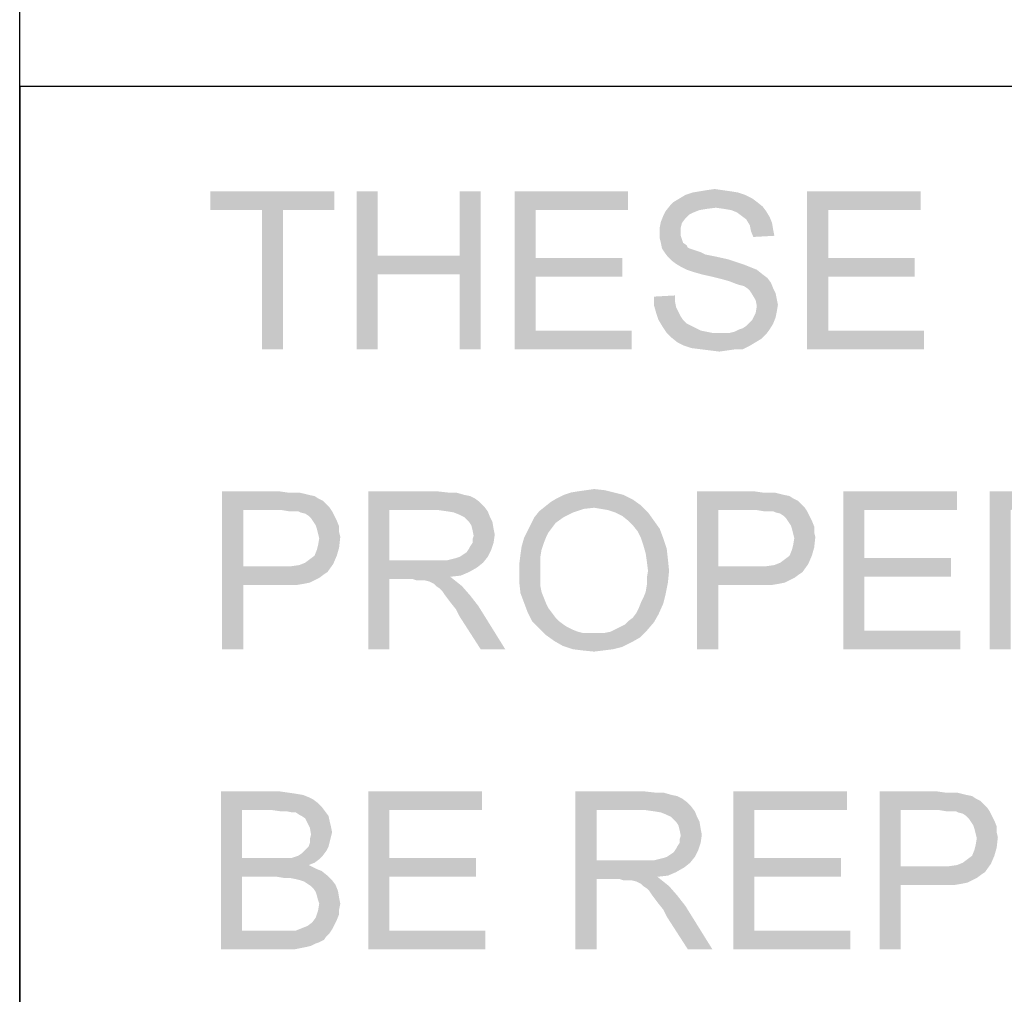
# Model space of a CAD drawing. Extents: x 0 to 1189, y 0 to 841.
# Tile 39 of 125: x 909 to 928, y 53 to 71. Entities that reach past the tile are written whole.
import ezdxf

# ---------------------------------------------------------------- set-up
doc = ezdxf.new("R2010")
doc.units = 0
doc.header["$LTSCALE"] = 65.395
doc.header["$MEASUREMENT"] = 0
doc.layers.get('0').update_dxf_attribs({"linetype": 'CONTINUOUS'})

msp = doc.modelspace()

# ---------------------------------------------------------------- linework, layer by layer
at = {"linetype": 'Continuous'}
for p, q in [((909, 15), (909, 90)), ((909, 70), (1037, 70)), ((909, 70), (909, 40)), ((909, 70), (1174, 70))]:
    msp.add_line(p, q, dxfattribs=at)
for points in [[(914.97778, 68), (912.62222, 67.64444), (912.62222, 68)], [(913.6, 67.64444), (912.62222, 67.64444), (914.97778, 68)], [(914, 67.64444), (913.6, 67.64444), (914.97778, 68)], [(914, 67.64444), (914.97778, 68), (914.97778, 67.64444)], [(915.8, 68), (915.8, 66.77778), (915.4, 65)], [(915.8, 68), (915.4, 65), (915.4, 68)], [(917.75556, 68), (917.35556, 66.77778), (917.35556, 68)], [(917.35556, 66.42222), (917.35556, 66.77778), (917.75556, 68)], [(917.35556, 65), (917.35556, 66.42222), (917.75556, 68)], [(917.35556, 65), (917.75556, 68), (917.75556, 65)], [(918.4, 68), (920.55556, 68), (918.8, 67.64444)], [(918.8, 67.64444), (918.4, 65), (918.4, 68)], [(918.8, 67.64444), (920.55556, 68), (920.55556, 67.64444)], [(922.77778, 67.93333), (921.53333, 67.86667), (921.64444, 67.93333)], [(921.53333, 67.86667), (922.77778, 67.93333), (922.91111, 67.86667)], [(922.64444, 67.97778), (921.64444, 67.93333), (921.77778, 67.97778)], [(921.64444, 67.93333), (922.64444, 67.97778), (922.77778, 67.93333)], [(922.51111, 68), (921.77778, 67.97778), (921.91111, 68)], [(921.77778, 67.97778), (922.51111, 68), (922.64444, 67.97778)], [(922.35556, 68.02222), (921.91111, 68), (922.04444, 68.02222)], [(921.91111, 68), (922.35556, 68.02222), (922.51111, 68)], [(922.04444, 68.02222), (922.2, 68.04444), (922.35556, 68.02222)], [(923.95556, 68), (926.11111, 68), (924.35556, 67.64444)], [(924.35556, 67.64444), (923.95556, 65), (923.95556, 68)], [(924.35556, 67.64444), (926.11111, 68), (926.11111, 67.64444)], [(922.22222, 67.68889), (921.26667, 67.62222), (921.35556, 67.73333)], [(923, 67.8), (921.35556, 67.73333), (921.42222, 67.8)], [(921.35556, 67.73333), (923, 67.8), (923.11111, 67.71111)], [(921.35556, 67.73333), (923.11111, 67.71111), (922.22222, 67.68889)], [(922.91111, 67.86667), (921.42222, 67.8), (921.53333, 67.86667)], [(921.42222, 67.8), (922.91111, 67.86667), (923, 67.8)], [(922.37778, 67.66667), (922.22222, 67.68889), (923.11111, 67.71111)], [(922.51111, 67.64444), (922.37778, 67.66667), (923.11111, 67.71111)], [(922.51111, 67.64444), (923.11111, 67.71111), (923.17778, 67.62222)], [(914, 67.64444), (913.6, 65), (913.6, 67.64444)], [(913.6, 65), (914, 67.64444), (914, 65)], [(918.8, 67.64444), (918.8, 66.73333), (918.4, 65)], [(921.64444, 67.48889), (921.17778, 67.42222), (921.22222, 67.53333)], [(921.8, 67.6), (921.22222, 67.53333), (921.26667, 67.62222)], [(921.8, 67.6), (921.71111, 67.55556), (921.22222, 67.53333)], [(921.22222, 67.53333), (921.71111, 67.55556), (921.64444, 67.48889)], [(922.22222, 67.68889), (922.04444, 67.66667), (921.26667, 67.62222)], [(922.04444, 67.66667), (921.91111, 67.64444), (921.26667, 67.62222)], [(921.26667, 67.62222), (921.91111, 67.64444), (921.8, 67.6)], [(923.17778, 67.62222), (922.62222, 67.6), (922.51111, 67.64444)], [(922.71111, 67.53333), (922.62222, 67.6), (923.17778, 67.62222)], [(922.71111, 67.53333), (923.17778, 67.62222), (923.24444, 67.51111)], [(923.24444, 67.51111), (922.8, 67.46667), (922.71111, 67.53333)], [(922.8, 67.46667), (923.24444, 67.51111), (923.28889, 67.4)], [(924.35556, 67.64444), (924.35556, 66.73333), (923.95556, 65)], [(921.57778, 67.4), (921.15556, 67.31111), (921.17778, 67.42222)], [(921.15556, 67.31111), (921.57778, 67.4), (921.55556, 67.31111)], [(921.17778, 67.42222), (921.64444, 67.48889), (921.57778, 67.4)], [(923.28889, 67.4), (922.86667, 67.35556), (922.8, 67.46667)], [(922.86667, 67.35556), (923.28889, 67.4), (923.31111, 67.26667)], [(923.31111, 67.26667), (922.88889, 67.24444), (922.86667, 67.35556)], [(921.55556, 67.31111), (921.55556, 67.22222), (921.15556, 67.2)], [(921.55556, 67.31111), (921.15556, 67.2), (921.15556, 67.31111)], [(921.15556, 67.2), (921.55556, 67.22222), (921.55556, 67.15556)], [(921.55556, 67.15556), (921.15556, 67.11111), (921.15556, 67.2)], [(921.15556, 67.11111), (921.55556, 67.15556), (921.57778, 67.08889)], [(922.88889, 67.24444), (923.31111, 67.26667), (923.33333, 67.15556)], [(923.33333, 67.15556), (922.93333, 67.13333), (922.88889, 67.24444)], [(921.57778, 67.08889), (921.17778, 67.02222), (921.15556, 67.11111)], [(921.17778, 67.02222), (921.57778, 67.08889), (921.6, 67.02222)], [(921.6, 67.02222), (921.2, 66.91111), (921.17778, 67.02222)], [(921.6, 67.02222), (921.66667, 66.97778), (921.2, 66.91111)], [(921.66667, 66.97778), (921.68889, 66.93333), (921.2, 66.91111)], [(915.8, 66.77778), (915.8, 66.42222), (915.4, 65)], [(915.8, 66.77778), (917.35556, 66.77778), (915.8, 66.42222)], [(917.35556, 66.42222), (915.8, 66.42222), (917.35556, 66.77778)], [(921.2, 66.91111), (921.68889, 66.93333), (921.73333, 66.91111)], [(921.73333, 66.91111), (921.24444, 66.84444), (921.2, 66.91111)], [(921.73333, 66.91111), (921.8, 66.88889), (921.24444, 66.84444)], [(921.8, 66.88889), (921.86667, 66.86667), (921.24444, 66.84444)], [(921.24444, 66.84444), (921.86667, 66.86667), (921.93333, 66.84444)], [(921.93333, 66.84444), (921.31111, 66.75555), (921.24444, 66.84444)], [(921.93333, 66.84444), (922.02222, 66.8), (921.31111, 66.75555)], [(922.02222, 66.8), (922.13333, 66.77778), (921.31111, 66.75555)], [(921.31111, 66.75555), (922.13333, 66.77778), (922.24444, 66.75555)], [(918.8, 66.73333), (918.8, 66.37778), (918.4, 65)], [(918.8, 66.37778), (920.44444, 66.73333), (920.44444, 66.37778)], [(918.8, 66.73333), (920.44444, 66.73333), (918.8, 66.37778)], [(922.24444, 66.75555), (921.37778, 66.68889), (921.31111, 66.75555)], [(922.24444, 66.75555), (922.44444, 66.71111), (921.37778, 66.68889)], [(921.37778, 66.68889), (922.44444, 66.71111), (922.64444, 66.64444)], [(922.64444, 66.64444), (921.46667, 66.62222), (921.37778, 66.68889)], [(921.46667, 66.62222), (922.64444, 66.64444), (922.77778, 66.6)], [(922.77778, 66.6), (921.57778, 66.55556), (921.46667, 66.62222)], [(921.57778, 66.55556), (922.77778, 66.6), (922.88889, 66.55556)], [(924.35556, 66.73333), (924.35556, 66.37778), (923.95556, 65)], [(924.35556, 66.37778), (926, 66.73333), (926, 66.37778)], [(924.35556, 66.73333), (926, 66.73333), (924.35556, 66.37778)], [(915.4, 65), (915.8, 66.42222), (915.8, 65)], [(922.88889, 66.55556), (921.66667, 66.51111), (921.57778, 66.55556)], [(921.66667, 66.51111), (922.88889, 66.55556), (923, 66.51111)], [(923, 66.51111), (921.8, 66.46667), (921.66667, 66.51111)], [(921.95556, 66.42222), (921.8, 66.46667), (923, 66.51111)], [(921.95556, 66.42222), (923, 66.51111), (923.11111, 66.42222)], [(923.11111, 66.42222), (922.15556, 66.37778), (921.95556, 66.42222)], [(922.15556, 66.37778), (923.11111, 66.42222), (923.2, 66.35556)], [(918.8, 66.37778), (918.8, 65.35556), (918.4, 65)], [(923.2, 66.35556), (922.33333, 66.33333), (922.15556, 66.37778)], [(922.48889, 66.28889), (922.33333, 66.33333), (923.2, 66.35556)], [(922.48889, 66.28889), (923.2, 66.35556), (923.26667, 66.26667)], [(923.26667, 66.26667), (922.6, 66.24444), (922.48889, 66.28889)], [(922.66667, 66.22222), (922.6, 66.24444), (923.26667, 66.26667)], [(922.75556, 66.2), (922.66667, 66.22222), (923.26667, 66.26667)], [(922.82222, 66.15556), (922.75556, 66.2), (923.26667, 66.26667)], [(922.82222, 66.15556), (923.26667, 66.26667), (923.31111, 66.15556)], [(924.35556, 66.37778), (924.35556, 65.35556), (923.95556, 65)], [(921.04444, 66), (921.44444, 66.02222), (921.44444, 65.91111)], [(923.31111, 66.15556), (922.86667, 66.11111), (922.82222, 66.15556)], [(922.86667, 66.11111), (923.31111, 66.15556), (923.35556, 66.06667)], [(923.35556, 66.06667), (922.91111, 66.04444), (922.86667, 66.11111)], [(922.91111, 66.04444), (923.35556, 66.06667), (923.37778, 65.95556)], [(923.37778, 65.95556), (922.97778, 65.93333), (922.91111, 66.04444)], [(921.44444, 65.91111), (921.04444, 65.84444), (921.04444, 66)], [(921.04444, 65.84444), (921.44444, 65.91111), (921.46667, 65.8)], [(921.46667, 65.8), (921.08889, 65.68889), (921.04444, 65.84444)], [(922.97778, 65.93333), (923.37778, 65.95556), (923.4, 65.84444)], [(923.4, 65.84444), (923, 65.82222), (922.97778, 65.93333)], [(923, 65.82222), (923.4, 65.84444), (923.37778, 65.71111)], [(921.46667, 65.8), (921.51111, 65.71111), (921.08889, 65.68889)], [(921.08889, 65.68889), (921.51111, 65.71111), (921.55556, 65.62222)], [(921.55556, 65.62222), (921.13333, 65.55556), (921.08889, 65.68889)], [(923.35556, 65.6), (922.91111, 65.55556), (922.97778, 65.68889)], [(923.37778, 65.71111), (922.97778, 65.68889), (923, 65.82222)], [(922.97778, 65.68889), (923.37778, 65.71111), (923.35556, 65.6)], [(921.13333, 65.55556), (921.55556, 65.62222), (921.6, 65.55556)], [(921.6, 65.55556), (921.2, 65.44444), (921.13333, 65.55556)], [(921.6, 65.55556), (921.66667, 65.48889), (921.2, 65.44444)], [(921.2, 65.44444), (921.66667, 65.48889), (921.75556, 65.44444)], [(922.66667, 65.37778), (922.73333, 65.4), (923.31111, 65.48889)], [(922.66667, 65.37778), (923.31111, 65.48889), (923.24444, 65.37778)], [(922.73333, 65.4), (922.8, 65.44444), (923.31111, 65.48889)], [(923.31111, 65.48889), (922.8, 65.44444), (922.86667, 65.51111)], [(922.86667, 65.51111), (922.91111, 65.55556), (923.35556, 65.6)], [(922.86667, 65.51111), (923.35556, 65.6), (923.31111, 65.48889)], [(918.8, 65.35556), (920.62222, 65.35556), (918.4, 65)], [(918.4, 65), (920.62222, 65.35556), (920.62222, 65)], [(921.75556, 65.44444), (921.28889, 65.31111), (921.2, 65.44444)], [(921.75556, 65.44444), (921.84444, 65.4), (921.28889, 65.31111)], [(921.84444, 65.4), (921.93333, 65.35556), (921.28889, 65.31111)], [(921.93333, 65.35556), (922.04444, 65.33333), (921.28889, 65.31111)], [(921.28889, 65.31111), (922.04444, 65.33333), (922.15556, 65.31111)], [(922.15556, 65.31111), (921.37778, 65.22222), (921.28889, 65.31111)], [(922.48889, 65.31111), (923.17778, 65.28889), (921.37778, 65.22222)], [(922.37778, 65.31111), (922.48889, 65.31111), (921.37778, 65.22222)], [(922.28889, 65.31111), (922.37778, 65.31111), (921.37778, 65.22222)], [(922.15556, 65.31111), (922.28889, 65.31111), (921.37778, 65.22222)], [(921.37778, 65.22222), (923.17778, 65.28889), (923.08889, 65.2)], [(922.48889, 65.31111), (922.57778, 65.33333), (923.24444, 65.37778)], [(922.48889, 65.31111), (923.24444, 65.37778), (923.17778, 65.28889)], [(923.24444, 65.37778), (922.57778, 65.33333), (922.66667, 65.37778)], [(924.35556, 65.35556), (926.17778, 65.35556), (923.95556, 65)], [(923.95556, 65), (926.17778, 65.35556), (926.17778, 65)], [(923.08889, 65.2), (921.48889, 65.13333), (921.37778, 65.22222)], [(921.48889, 65.13333), (923.08889, 65.2), (922.97778, 65.13333)], [(922.97778, 65.13333), (921.62222, 65.06667), (921.48889, 65.13333)], [(921.62222, 65.06667), (922.97778, 65.13333), (922.86667, 65.06667)], [(922.86667, 65.06667), (921.75556, 65.02222), (921.62222, 65.06667)], [(921.93333, 65), (921.75556, 65.02222), (922.86667, 65.06667)], [(922.6, 65), (921.93333, 65), (922.86667, 65.06667)], [(922.6, 65), (922.11111, 64.97778), (921.93333, 65)], [(922.11111, 64.97778), (922.6, 65), (922.44444, 64.97778)], [(922.44444, 64.97778), (922.28889, 64.95556), (922.11111, 64.97778)], [(922.6, 65), (922.86667, 65.06667), (922.73333, 65)], [(912.84444, 62.3), (913.93333, 62.3), (913.24444, 61.94444)], [(913.24444, 61.94444), (912.84444, 59.3), (912.84444, 62.3)], [(913.93333, 62.3), (914.08889, 62.27778), (913.24444, 61.94444)], [(914.31111, 62.27778), (914.4, 62.25556), (913.24444, 61.94444)], [(914.2, 62.27778), (914.31111, 62.27778), (913.24444, 61.94444)], [(914.08889, 62.27778), (914.2, 62.27778), (913.24444, 61.94444)], [(915.62222, 62.3), (916.93333, 62.3), (916.02222, 61.94444)], [(916.02222, 61.94444), (915.62222, 59.3), (915.62222, 62.3)], [(916.93333, 62.3), (917.13333, 62.27778), (916.02222, 61.94444)], [(917.28889, 62.27778), (917.44444, 62.23333), (916.02222, 61.94444)], [(917.13333, 62.27778), (917.28889, 62.27778), (916.02222, 61.94444)], [(920.28889, 62.27778), (919.33333, 62.23333), (919.46667, 62.27778)], [(919.33333, 62.23333), (920.28889, 62.27778), (920.46667, 62.23333)], [(919.46667, 62.27778), (919.6, 62.3), (920.11111, 62.32222)], [(919.46667, 62.27778), (920.11111, 62.32222), (920.28889, 62.27778)], [(920.11111, 62.32222), (919.6, 62.3), (919.75556, 62.32222)], [(919.75556, 62.32222), (919.91111, 62.34444), (920.11111, 62.32222)], [(921.86667, 62.3), (922.95556, 62.3), (922.26667, 61.94444)], [(922.26667, 61.94444), (921.86667, 59.3), (921.86667, 62.3)], [(922.95556, 62.3), (923.11111, 62.27778), (922.26667, 61.94444)], [(923.33333, 62.27778), (923.42222, 62.25556), (922.26667, 61.94444)], [(923.22222, 62.27778), (923.33333, 62.27778), (922.26667, 61.94444)], [(923.11111, 62.27778), (923.22222, 62.27778), (922.26667, 61.94444)], [(924.64444, 62.3), (926.8, 62.3), (925.04444, 61.94444)], [(925.04444, 61.94444), (924.64444, 59.3), (924.64444, 62.3)], [(925.04444, 61.94444), (926.8, 62.3), (926.8, 61.94444)], [(927.42222, 62.3), (928.73333, 62.3), (927.82222, 61.94444)], [(927.82222, 61.94444), (927.42222, 59.3), (927.42222, 62.3)], [(914.4, 62.25556), (914.48889, 62.23333), (913.24444, 61.94444)], [(914.48889, 62.23333), (914.6, 62.21111), (913.24444, 61.94444)], [(914.6, 62.21111), (914.66667, 62.16667), (913.24444, 61.94444)], [(914.66667, 62.16667), (914.75556, 62.12222), (913.24444, 61.94444)], [(914.75556, 62.12222), (914.82222, 62.05556), (913.24444, 61.94444)], [(917.44444, 62.23333), (917.55556, 62.21111), (916.02222, 61.94444)], [(917.55556, 62.21111), (917.64444, 62.16667), (916.02222, 61.94444)], [(917.64444, 62.16667), (917.73333, 62.1), (916.02222, 61.94444)], [(917.73333, 62.1), (917.82222, 62.01111), (916.02222, 61.94444)], [(920.8, 62.03333), (918.97778, 62.01111), (919.08889, 62.1)], [(920.64444, 62.14444), (919.08889, 62.1), (919.2, 62.16667)], [(919.08889, 62.1), (920.64444, 62.14444), (920.8, 62.03333)], [(920.46667, 62.23333), (919.2, 62.16667), (919.33333, 62.23333)], [(919.2, 62.16667), (920.46667, 62.23333), (920.64444, 62.14444)], [(923.42222, 62.25556), (923.51111, 62.23333), (922.26667, 61.94444)], [(923.51111, 62.23333), (923.62222, 62.21111), (922.26667, 61.94444)], [(923.62222, 62.21111), (923.68889, 62.16667), (922.26667, 61.94444)], [(923.68889, 62.16667), (923.77778, 62.12222), (922.26667, 61.94444)], [(923.77778, 62.12222), (923.84444, 62.05556), (922.26667, 61.94444)], [(913.24444, 61.94444), (913.24444, 60.87778), (912.84444, 59.3)], [(914.82222, 62.05556), (914.88889, 61.98889), (913.24444, 61.94444)], [(913.97778, 61.94444), (913.24444, 61.94444), (914.88889, 61.98889)], [(914.11111, 61.92222), (913.97778, 61.94444), (914.88889, 61.98889)], [(914.2, 61.92222), (914.11111, 61.92222), (914.88889, 61.98889)], [(914.28889, 61.92222), (914.2, 61.92222), (914.88889, 61.98889)], [(914.28889, 61.92222), (914.88889, 61.98889), (914.93333, 61.92222)], [(914.93333, 61.92222), (914.33333, 61.9), (914.28889, 61.92222)], [(914.42222, 61.87778), (914.33333, 61.9), (914.93333, 61.92222)], [(914.48889, 61.83333), (914.42222, 61.87778), (914.93333, 61.92222)], [(914.48889, 61.83333), (914.93333, 61.92222), (914.97778, 61.83333)], [(916.02222, 61.94444), (916.02222, 60.98889), (915.62222, 59.3)], [(916.95556, 61.94444), (916.02222, 61.94444), (917.82222, 62.01111)], [(917.11111, 61.92222), (916.95556, 61.94444), (917.82222, 62.01111)], [(917.11111, 61.92222), (917.82222, 62.01111), (917.88889, 61.92222)], [(917.88889, 61.92222), (917.24444, 61.9), (917.11111, 61.92222)], [(917.35556, 61.85556), (917.24444, 61.9), (917.88889, 61.92222)], [(917.44444, 61.81111), (917.35556, 61.85556), (917.88889, 61.92222)], [(917.44444, 61.81111), (917.88889, 61.92222), (917.93333, 61.81111)], [(919.51111, 61.9), (918.77778, 61.81111), (918.86667, 61.92222)], [(918.77778, 61.81111), (919.51111, 61.9), (919.33333, 61.81111)], [(919.91111, 61.98889), (918.86667, 61.92222), (918.97778, 62.01111)], [(919.91111, 61.98889), (919.71111, 61.96667), (918.86667, 61.92222)], [(918.86667, 61.92222), (919.71111, 61.96667), (919.51111, 61.9)], [(919.91111, 61.98889), (918.97778, 62.01111), (920.8, 62.03333)], [(920.04444, 61.96667), (919.91111, 61.98889), (920.8, 62.03333)], [(920.17778, 61.94444), (920.04444, 61.96667), (920.8, 62.03333)], [(920.31111, 61.9), (920.17778, 61.94444), (920.8, 62.03333)], [(920.31111, 61.9), (920.8, 62.03333), (920.93333, 61.9)], [(920.93333, 61.9), (920.44444, 61.83333), (920.31111, 61.9)], [(920.55556, 61.74444), (920.44444, 61.83333), (920.93333, 61.9)], [(920.55556, 61.74444), (920.93333, 61.9), (921.04444, 61.74444)], [(922.26667, 61.94444), (922.26667, 60.87778), (921.86667, 59.3)], [(923.84444, 62.05556), (923.91111, 61.98889), (922.26667, 61.94444)], [(923, 61.94444), (922.26667, 61.94444), (923.91111, 61.98889)], [(923.13333, 61.92222), (923, 61.94444), (923.91111, 61.98889)], [(923.22222, 61.92222), (923.13333, 61.92222), (923.91111, 61.98889)], [(923.31111, 61.92222), (923.22222, 61.92222), (923.91111, 61.98889)], [(923.31111, 61.92222), (923.91111, 61.98889), (923.95556, 61.92222)], [(923.95556, 61.92222), (923.35556, 61.9), (923.31111, 61.92222)], [(923.44444, 61.87778), (923.35556, 61.9), (923.95556, 61.92222)], [(923.51111, 61.83333), (923.44444, 61.87778), (923.95556, 61.92222)], [(923.51111, 61.83333), (923.95556, 61.92222), (924, 61.83333)], [(925.04444, 61.94444), (925.04444, 61.03333), (924.64444, 59.3)], [(927.82222, 61.94444), (927.82222, 60.98889), (927.42222, 59.3)], [(914.97778, 61.83333), (914.53333, 61.78889), (914.48889, 61.83333)], [(914.53333, 61.78889), (914.97778, 61.83333), (915.02222, 61.74444)], [(915.02222, 61.74444), (914.57778, 61.72222), (914.53333, 61.78889)], [(914.62222, 61.65556), (914.57778, 61.72222), (915.02222, 61.74444)], [(914.62222, 61.65556), (915.02222, 61.74444), (915.06667, 61.63333)], [(917.93333, 61.81111), (917.53333, 61.72222), (917.44444, 61.81111)], [(917.53333, 61.72222), (917.93333, 61.81111), (917.97778, 61.72222)], [(917.97778, 61.72222), (917.57778, 61.65556), (917.53333, 61.72222)], [(917.57778, 61.65556), (917.97778, 61.72222), (918, 61.58889)], [(919.33333, 61.81111), (919.17778, 61.7), (918.71111, 61.67778)], [(919.33333, 61.81111), (918.71111, 61.67778), (918.77778, 61.81111)], [(921.04444, 61.74444), (920.64444, 61.65556), (920.55556, 61.74444)], [(920.64444, 61.65556), (921.04444, 61.74444), (921.15556, 61.58889)], [(924, 61.83333), (923.55556, 61.78889), (923.51111, 61.83333)], [(923.55556, 61.78889), (924, 61.83333), (924.04444, 61.74444)], [(924.04444, 61.74444), (923.6, 61.72222), (923.55556, 61.78889)], [(923.64444, 61.65556), (923.6, 61.72222), (924.04444, 61.74444)], [(923.64444, 61.65556), (924.04444, 61.74444), (924.08889, 61.63333)], [(915.06667, 61.63333), (914.64444, 61.58889), (914.62222, 61.65556)], [(914.64444, 61.58889), (915.06667, 61.63333), (915.06667, 61.52222)], [(915.06667, 61.52222), (914.66667, 61.5), (914.64444, 61.58889)], [(918, 61.58889), (917.6, 61.56667), (917.57778, 61.65556)], [(917.6, 61.56667), (918, 61.58889), (918.02222, 61.47778)], [(918.02222, 61.47778), (917.62222, 61.45556), (917.6, 61.56667)], [(919.04444, 61.52222), (918.57778, 61.41111), (918.64444, 61.54445)], [(919.11111, 61.61111), (918.64444, 61.54445), (918.71111, 61.67778)], [(918.64444, 61.54445), (919.11111, 61.61111), (919.04444, 61.52222)], [(918.71111, 61.67778), (919.17778, 61.7), (919.11111, 61.61111)], [(921.15556, 61.58889), (920.73333, 61.54445), (920.64444, 61.65556)], [(920.8, 61.41111), (920.73333, 61.54445), (921.15556, 61.58889)], [(920.8, 61.41111), (921.15556, 61.58889), (921.22222, 61.41111)], [(924.08889, 61.63333), (923.66667, 61.58889), (923.64444, 61.65556)], [(923.66667, 61.58889), (924.08889, 61.63333), (924.08889, 61.52222)], [(924.08889, 61.52222), (923.68889, 61.5), (923.66667, 61.58889)], [(914.66667, 61.5), (915.06667, 61.52222), (915.08889, 61.43333)], [(915.08889, 61.43333), (914.68889, 61.41111), (914.66667, 61.5)], [(914.66667, 61.27778), (914.68889, 61.41111), (915.08889, 61.43333)], [(914.66667, 61.27778), (915.08889, 61.43333), (915.06667, 61.23333)], [(917.6, 61.38889), (917.62222, 61.45556), (918.02222, 61.47778)], [(917.6, 61.32222), (917.6, 61.38889), (918.02222, 61.47778)], [(917.6, 61.32222), (918.02222, 61.47778), (918, 61.32222)], [(918.95556, 61.32222), (918.53333, 61.25556), (918.57778, 61.41111)], [(919.04444, 61.52222), (919, 61.43333), (918.57778, 61.41111)], [(918.57778, 61.41111), (919, 61.43333), (918.95556, 61.32222)], [(921.22222, 61.41111), (920.84444, 61.27778), (920.8, 61.41111)], [(920.84444, 61.27778), (921.22222, 61.41111), (921.28889, 61.21111)], [(923.68889, 61.5), (924.08889, 61.52222), (924.11111, 61.43333)], [(924.11111, 61.43333), (923.71111, 61.41111), (923.68889, 61.5)], [(923.68889, 61.27778), (923.71111, 61.41111), (924.11111, 61.43333)], [(923.68889, 61.27778), (924.11111, 61.43333), (924.08889, 61.23333)], [(914.6, 61.07778), (914.64444, 61.18889), (915.06667, 61.23333)], [(914.6, 61.07778), (915.06667, 61.23333), (915.02222, 61.07778)], [(915.06667, 61.23333), (914.64444, 61.18889), (914.66667, 61.27778)], [(917.35556, 61.05556), (917.42222, 61.1), (917.95556, 61.18889)], [(917.35556, 61.05556), (917.95556, 61.18889), (917.88889, 61.05556)], [(917.42222, 61.1), (917.48889, 61.14444), (917.95556, 61.18889)], [(917.95556, 61.18889), (917.48889, 61.14444), (917.53333, 61.21111)], [(917.53333, 61.21111), (917.55556, 61.25556), (918, 61.32222)], [(917.53333, 61.21111), (918, 61.32222), (917.95556, 61.18889)], [(918, 61.32222), (917.55556, 61.25556), (917.6, 61.32222)], [(918.91111, 61.18889), (918.51111, 61.1), (918.53333, 61.25556)], [(918.51111, 61.1), (918.91111, 61.18889), (918.88889, 61.05556)], [(918.53333, 61.25556), (918.95556, 61.32222), (918.91111, 61.18889)], [(921.28889, 61.21111), (920.88889, 61.12222), (920.84444, 61.27778)], [(920.88889, 61.12222), (921.28889, 61.21111), (921.31111, 61.01111)], [(923.62222, 61.07778), (923.66667, 61.18889), (924.08889, 61.23333)], [(923.62222, 61.07778), (924.08889, 61.23333), (924.04444, 61.07778)], [(924.08889, 61.23333), (923.66667, 61.18889), (923.68889, 61.27778)], [(914.42222, 60.94444), (914.51111, 61.01111), (915.02222, 61.07778)], [(914.42222, 60.94444), (915.02222, 61.07778), (914.95556, 60.92222)], [(915.02222, 61.07778), (914.51111, 61.01111), (914.6, 61.07778)], [(916.02222, 60.98889), (916.02222, 60.63333), (915.62222, 59.3)], [(917.11111, 60.98889), (917.8, 60.94444), (916.02222, 60.63333)], [(917, 60.98889), (917.11111, 60.98889), (916.02222, 60.63333)], [(916.86667, 60.98889), (917, 60.98889), (916.02222, 60.63333)], [(916.02222, 60.98889), (916.86667, 60.98889), (916.02222, 60.63333)], [(917.11111, 60.98889), (917.2, 61.01111), (917.88889, 61.05556)], [(917.11111, 60.98889), (917.88889, 61.05556), (917.8, 60.94444)], [(917.2, 61.01111), (917.28889, 61.03333), (917.88889, 61.05556)], [(917.88889, 61.05556), (917.28889, 61.03333), (917.35556, 61.05556)], [(918.88889, 61.05556), (918.48889, 60.92222), (918.51111, 61.1)], [(918.48889, 60.92222), (918.88889, 61.05556), (918.88889, 60.9)], [(921.31111, 61.01111), (920.91111, 60.96667), (920.88889, 61.12222)], [(920.93333, 60.78889), (920.91111, 60.96667), (921.31111, 61.01111)], [(920.93333, 60.78889), (921.31111, 61.01111), (921.33333, 60.78889)], [(923.44444, 60.94444), (923.53333, 61.01111), (924.04444, 61.07778)], [(923.44444, 60.94444), (924.04444, 61.07778), (923.97778, 60.92222)], [(924.04444, 61.07778), (923.53333, 61.01111), (923.62222, 61.07778)], [(925.04444, 61.03333), (925.04444, 60.67778), (924.64444, 59.3)], [(925.04444, 60.67778), (926.68889, 61.03333), (926.68889, 60.67778)], [(925.04444, 61.03333), (926.68889, 61.03333), (925.04444, 60.67778)], [(927.82222, 60.98889), (927.82222, 60.63333), (927.42222, 59.3)], [(913.24444, 60.87778), (913.24444, 60.52222), (912.84444, 59.3)], [(914.15556, 60.87778), (914.84444, 60.76667), (913.24444, 60.52222)], [(913.97778, 60.87778), (914.15556, 60.87778), (913.24444, 60.52222)], [(913.24444, 60.87778), (913.97778, 60.87778), (913.24444, 60.52222)], [(914.15556, 60.87778), (914.31111, 60.9), (914.95556, 60.92222)], [(914.15556, 60.87778), (914.95556, 60.92222), (914.84444, 60.76667)], [(914.95556, 60.92222), (914.31111, 60.9), (914.42222, 60.94444)], [(917.8, 60.94444), (917.68889, 60.85556), (916.02222, 60.63333)], [(917.68889, 60.85556), (917.53333, 60.76667), (916.02222, 60.63333)], [(918.88889, 60.9), (918.48889, 60.74444), (918.48889, 60.92222)], [(918.48889, 60.74444), (918.88889, 60.9), (918.88889, 60.74444)], [(921.33333, 60.78889), (920.91111, 60.65556), (920.93333, 60.78889)], [(920.91111, 60.65556), (921.33333, 60.78889), (921.31111, 60.56667)], [(922.26667, 60.87778), (922.26667, 60.52222), (921.86667, 59.3)], [(923.17778, 60.87778), (923.86667, 60.76667), (922.26667, 60.52222)], [(923, 60.87778), (923.17778, 60.87778), (922.26667, 60.52222)], [(922.26667, 60.87778), (923, 60.87778), (922.26667, 60.52222)], [(923.17778, 60.87778), (923.33333, 60.9), (923.97778, 60.92222)], [(923.17778, 60.87778), (923.97778, 60.92222), (923.86667, 60.76667)], [(923.97778, 60.92222), (923.33333, 60.9), (923.44444, 60.94444)], [(914.84444, 60.76667), (914.77778, 60.72222), (913.24444, 60.52222)], [(914.77778, 60.72222), (914.68889, 60.65556), (913.24444, 60.52222)], [(914.68889, 60.65556), (914.6, 60.61111), (913.24444, 60.52222)], [(914.6, 60.61111), (914.51111, 60.56667), (913.24444, 60.52222)], [(915.62222, 59.3), (916.02222, 60.63333), (916.02222, 59.3)], [(917.53333, 60.76667), (917.37778, 60.7), (916.02222, 60.63333)], [(917.37778, 60.7), (917.17778, 60.67778), (916.02222, 60.63333)], [(916.46667, 60.63333), (916.02222, 60.63333), (917.17778, 60.67778)], [(916.53333, 60.61111), (916.46667, 60.63333), (917.17778, 60.67778)], [(916.6, 60.61111), (916.53333, 60.61111), (917.17778, 60.67778)], [(916.64444, 60.61111), (916.6, 60.61111), (917.17778, 60.67778)], [(916.68889, 60.61111), (916.64444, 60.61111), (917.17778, 60.67778)], [(916.77778, 60.58889), (916.68889, 60.61111), (917.17778, 60.67778)], [(916.77778, 60.58889), (917.17778, 60.67778), (917.28889, 60.58889)], [(917.28889, 60.58889), (916.86667, 60.54444), (916.77778, 60.58889)], [(916.91111, 60.5), (916.86667, 60.54444), (917.28889, 60.58889)], [(916.91111, 60.5), (917.28889, 60.58889), (917.4, 60.5)], [(918.88889, 60.74444), (918.88889, 60.61111), (918.48889, 60.56667)], [(918.88889, 60.74444), (918.48889, 60.56667), (918.48889, 60.74444)], [(918.48889, 60.56667), (918.88889, 60.61111), (918.88889, 60.5)], [(921.31111, 60.56667), (920.91111, 60.52222), (920.91111, 60.65556)], [(923.86667, 60.76667), (923.8, 60.72222), (922.26667, 60.52222)], [(923.8, 60.72222), (923.71111, 60.65556), (922.26667, 60.52222)], [(923.71111, 60.65556), (923.62222, 60.61111), (922.26667, 60.52222)], [(923.62222, 60.61111), (923.53333, 60.56667), (922.26667, 60.52222)], [(925.04444, 60.67778), (925.04444, 59.65556), (924.64444, 59.3)], [(927.42222, 59.3), (927.82222, 60.63333), (927.82222, 59.3)], [(912.84444, 59.3), (913.24444, 60.52222), (913.24444, 59.3)], [(914.51111, 60.56667), (914.4, 60.54444), (913.24444, 60.52222)], [(913.97778, 60.52222), (913.24444, 60.52222), (914.4, 60.54444)], [(914.13333, 60.52222), (913.97778, 60.52222), (914.4, 60.54444)], [(914.13333, 60.52222), (914.4, 60.54444), (914.26667, 60.52222)], [(917.4, 60.5), (916.97778, 60.45556), (916.91111, 60.5)], [(917.02222, 60.41111), (916.97778, 60.45556), (917.4, 60.5)], [(917.06667, 60.34444), (917.02222, 60.41111), (917.4, 60.5)], [(917.06667, 60.34444), (917.4, 60.5), (917.55556, 60.32222)], [(918.88889, 60.5), (918.51111, 60.36667), (918.48889, 60.56667)], [(918.88889, 60.5), (918.91111, 60.38889), (918.51111, 60.36667)], [(920.88889, 60.38889), (920.91111, 60.52222), (921.31111, 60.56667)], [(920.88889, 60.38889), (921.31111, 60.56667), (921.26667, 60.34444)], [(921.86667, 59.3), (922.26667, 60.52222), (922.26667, 59.3)], [(923.53333, 60.56667), (923.42222, 60.54444), (922.26667, 60.52222)], [(923, 60.52222), (922.26667, 60.52222), (923.42222, 60.54444)], [(923.15556, 60.52222), (923, 60.52222), (923.42222, 60.54444)], [(923.15556, 60.52222), (923.42222, 60.54444), (923.28889, 60.52222)], [(917.55556, 60.32222), (917.13333, 60.25556), (917.06667, 60.34444)], [(917.2, 60.16667), (917.13333, 60.25556), (917.55556, 60.32222)], [(917.2, 60.16667), (917.55556, 60.32222), (917.71111, 60.12222)], [(918.51111, 60.36667), (918.91111, 60.38889), (918.95556, 60.27778)], [(918.95556, 60.27778), (918.57778, 60.18889), (918.51111, 60.36667)], [(918.57778, 60.18889), (918.95556, 60.27778), (919, 60.16667)], [(920.8, 60.18889), (920.84444, 60.27778), (921.26667, 60.34444)], [(920.8, 60.18889), (921.26667, 60.34444), (921.22222, 60.16667)], [(921.26667, 60.34444), (920.84444, 60.27778), (920.88889, 60.38889)], [(917.71111, 60.12222), (917.28889, 60.05556), (917.2, 60.16667)], [(917.35556, 59.92222), (917.28889, 60.05556), (917.71111, 60.12222)], [(917.75556, 59.3), (917.35556, 59.92222), (917.71111, 60.12222)], [(917.75556, 59.3), (917.71111, 60.12222), (918.22222, 59.3)], [(919, 60.16667), (918.64444, 60.01111), (918.57778, 60.18889)], [(919, 60.16667), (919.04444, 60.07778), (918.64444, 60.01111)], [(918.64444, 60.01111), (919.04444, 60.07778), (919.11111, 59.98889)], [(920.71111, 59.98889), (920.75556, 60.07778), (921.22222, 60.16667)], [(920.71111, 59.98889), (921.22222, 60.16667), (921.13333, 59.96667)], [(921.22222, 60.16667), (920.75556, 60.07778), (920.8, 60.18889)], [(919.11111, 59.98889), (918.73333, 59.83333), (918.64444, 60.01111)], [(919.11111, 59.98889), (919.17778, 59.9), (918.73333, 59.83333)], [(918.73333, 59.83333), (919.17778, 59.9), (919.24444, 59.83333)], [(920.55556, 59.83333), (920.64444, 59.9), (921.13333, 59.96667)], [(920.55556, 59.83333), (921.13333, 59.96667), (921.04444, 59.81111)], [(921.13333, 59.96667), (920.64444, 59.9), (920.71111, 59.98889)], [(919.24444, 59.83333), (918.86667, 59.7), (918.73333, 59.83333)], [(919.24444, 59.83333), (919.33333, 59.76667), (918.86667, 59.7)], [(919.33333, 59.76667), (919.4, 59.72222), (918.86667, 59.7)], [(918.86667, 59.7), (919.4, 59.72222), (919.48889, 59.67778)], [(919.48889, 59.67778), (919, 59.56667), (918.86667, 59.7)], [(919.48889, 59.67778), (919.6, 59.63333), (919, 59.56667)], [(920.11111, 59.61111), (920.22222, 59.63333), (920.91111, 59.65556)], [(920.11111, 59.61111), (920.91111, 59.65556), (920.77778, 59.52222)], [(920.91111, 59.65556), (920.22222, 59.63333), (920.31111, 59.67778)], [(920.31111, 59.67778), (920.4, 59.72222), (921.04444, 59.81111)], [(920.31111, 59.67778), (921.04444, 59.81111), (920.91111, 59.65556)], [(920.4, 59.72222), (920.48889, 59.76667), (921.04444, 59.81111)], [(921.04444, 59.81111), (920.48889, 59.76667), (920.55556, 59.83333)], [(925.04444, 59.65556), (926.86667, 59.65556), (924.64444, 59.3)], [(924.64444, 59.3), (926.86667, 59.65556), (926.86667, 59.3)], [(919.6, 59.63333), (919.68889, 59.61111), (919, 59.56667)], [(920, 59.61111), (920.11111, 59.61111), (919, 59.56667)], [(919.88889, 59.61111), (920, 59.61111), (919, 59.56667)], [(919.8, 59.61111), (919.88889, 59.61111), (919, 59.56667)], [(919.68889, 59.61111), (919.8, 59.61111), (919, 59.56667)], [(920.77778, 59.52222), (919, 59.56667), (920.11111, 59.61111)], [(920.77778, 59.52222), (919.15556, 59.45556), (919, 59.56667)], [(919.15556, 59.45556), (920.77778, 59.52222), (920.62222, 59.43333)], [(920.62222, 59.43333), (919.31111, 59.36667), (919.15556, 59.45556)], [(919.31111, 59.36667), (920.62222, 59.43333), (920.44444, 59.34444)], [(920.44444, 59.34444), (919.51111, 59.3), (919.31111, 59.36667)], [(919.51111, 59.3), (920.44444, 59.34444), (920.26667, 59.3)], [(920.26667, 59.3), (919.68889, 59.27778), (919.51111, 59.3)], [(919.68889, 59.27778), (920.26667, 59.3), (920.08889, 59.27778)], [(920.08889, 59.27778), (919.91111, 59.25556), (919.68889, 59.27778)], [(912.82222, 56.6), (913.93333, 56.6), (913.22222, 56.24444)], [(913.22222, 56.24444), (912.82222, 53.6), (912.82222, 56.6)], [(913.93333, 56.6), (914.08889, 56.57778), (913.22222, 56.24444)], [(914.08889, 56.57778), (914.24444, 56.55556), (913.22222, 56.24444)], [(914.24444, 56.55556), (914.37778, 56.53333), (913.22222, 56.24444)], [(914.37778, 56.53333), (914.48889, 56.48889), (913.22222, 56.24444)], [(914.48889, 56.48889), (914.57778, 56.44444), (913.22222, 56.24444)], [(915.62222, 56.6), (917.77778, 56.6), (916.02222, 56.24444)], [(916.02222, 56.24444), (915.62222, 53.6), (915.62222, 56.6)], [(916.02222, 56.24444), (917.77778, 56.6), (917.77778, 56.24444)], [(919.55556, 56.6), (920.86667, 56.6), (919.95556, 56.24444)], [(919.95556, 56.24444), (919.55556, 53.6), (919.55556, 56.6)], [(920.86667, 56.6), (921.06667, 56.57778), (919.95556, 56.24444)], [(921.22222, 56.57778), (921.37778, 56.53333), (919.95556, 56.24444)], [(921.06667, 56.57778), (921.22222, 56.57778), (919.95556, 56.24444)], [(921.37778, 56.53333), (921.48889, 56.51111), (919.95556, 56.24444)], [(921.48889, 56.51111), (921.57778, 56.46667), (919.95556, 56.24444)], [(922.55556, 56.6), (924.71111, 56.6), (922.95556, 56.24444)], [(922.95556, 56.24444), (922.55556, 53.6), (922.55556, 56.6)], [(922.95556, 56.24444), (924.71111, 56.6), (924.71111, 56.24444)], [(925.33333, 56.6), (926.42222, 56.6), (925.73333, 56.24444)], [(925.73333, 56.24444), (925.33333, 53.6), (925.33333, 56.6)], [(926.42222, 56.6), (926.57778, 56.57778), (925.73333, 56.24444)], [(926.8, 56.57778), (926.88889, 56.55556), (925.73333, 56.24444)], [(926.68889, 56.57778), (926.8, 56.57778), (925.73333, 56.24444)], [(926.57778, 56.57778), (926.68889, 56.57778), (925.73333, 56.24444)], [(926.88889, 56.55556), (926.97778, 56.53333), (925.73333, 56.24444)], [(926.97778, 56.53333), (927.08889, 56.51111), (925.73333, 56.24444)], [(927.08889, 56.51111), (927.15556, 56.46667), (925.73333, 56.24444)], [(914.57778, 56.44444), (914.66667, 56.37778), (913.22222, 56.24444)], [(914.66667, 56.37778), (914.73333, 56.31111), (913.22222, 56.24444)], [(913.8, 56.24444), (913.22222, 56.24444), (914.73333, 56.31111)], [(913.95556, 56.22222), (913.8, 56.24444), (914.73333, 56.31111)], [(914.06667, 56.22222), (913.95556, 56.22222), (914.73333, 56.31111)], [(914.06667, 56.22222), (914.73333, 56.31111), (914.8, 56.22222)], [(921.57778, 56.46667), (921.66667, 56.4), (919.95556, 56.24444)], [(921.66667, 56.4), (921.75556, 56.31111), (919.95556, 56.24444)], [(920.88889, 56.24444), (919.95556, 56.24444), (921.75556, 56.31111)], [(921.04444, 56.22222), (920.88889, 56.24444), (921.75556, 56.31111)], [(921.04444, 56.22222), (921.75556, 56.31111), (921.82222, 56.22222)], [(927.15556, 56.46667), (927.24444, 56.42222), (925.73333, 56.24444)], [(927.24444, 56.42222), (927.31111, 56.35556), (925.73333, 56.24444)], [(927.31111, 56.35556), (927.37778, 56.28889), (925.73333, 56.24444)], [(926.46667, 56.24444), (925.73333, 56.24444), (927.37778, 56.28889)], [(926.6, 56.22222), (926.46667, 56.24444), (927.37778, 56.28889)], [(926.68889, 56.22222), (926.6, 56.22222), (927.37778, 56.28889)], [(926.77778, 56.22222), (926.68889, 56.22222), (927.37778, 56.28889)], [(926.77778, 56.22222), (927.37778, 56.28889), (927.42222, 56.22222)], [(913.22222, 56.24444), (913.22222, 55.33333), (912.82222, 53.6)], [(914.8, 56.22222), (914.17778, 56.2), (914.06667, 56.22222)], [(914.24444, 56.2), (914.17778, 56.2), (914.8, 56.22222)], [(914.31111, 56.15556), (914.24444, 56.2), (914.8, 56.22222)], [(914.35556, 56.13333), (914.31111, 56.15556), (914.8, 56.22222)], [(914.35556, 56.13333), (914.8, 56.22222), (914.86667, 56.13333)], [(914.86667, 56.13333), (914.42222, 56.08889), (914.35556, 56.13333)], [(914.44444, 56.04444), (914.42222, 56.08889), (914.86667, 56.13333)], [(914.44444, 56.04444), (914.86667, 56.13333), (914.88889, 56.02222)], [(916.02222, 56.24444), (916.02222, 55.33333), (915.62222, 53.6)], [(919.95556, 56.24444), (919.95556, 55.28889), (919.55556, 53.6)], [(921.82222, 56.22222), (921.17778, 56.2), (921.04444, 56.22222)], [(921.28889, 56.15556), (921.17778, 56.2), (921.82222, 56.22222)], [(921.37778, 56.11111), (921.28889, 56.15556), (921.82222, 56.22222)], [(921.37778, 56.11111), (921.82222, 56.22222), (921.86667, 56.11111)], [(921.86667, 56.11111), (921.46667, 56.02222), (921.37778, 56.11111)], [(921.46667, 56.02222), (921.86667, 56.11111), (921.91111, 56.02222)], [(922.95556, 56.24444), (922.95556, 55.33333), (922.55556, 53.6)], [(925.73333, 56.24444), (925.73333, 55.17778), (925.33333, 53.6)], [(927.42222, 56.22222), (926.82222, 56.2), (926.77778, 56.22222)], [(926.91111, 56.17778), (926.82222, 56.2), (927.42222, 56.22222)], [(926.97778, 56.13333), (926.91111, 56.17778), (927.42222, 56.22222)], [(926.97778, 56.13333), (927.42222, 56.22222), (927.46667, 56.13333)], [(927.46667, 56.13333), (927.02222, 56.08889), (926.97778, 56.13333)], [(927.02222, 56.08889), (927.46667, 56.13333), (927.51111, 56.04444)], [(914.88889, 56.02222), (914.51111, 55.91111), (914.44444, 56.04444)], [(914.88889, 56.02222), (914.91111, 55.93333), (914.51111, 55.91111)], [(914.51111, 55.91111), (914.91111, 55.93333), (914.93333, 55.82222)], [(921.91111, 56.02222), (921.51111, 55.95556), (921.46667, 56.02222)], [(921.51111, 55.95556), (921.91111, 56.02222), (921.93333, 55.88889)], [(921.93333, 55.88889), (921.53333, 55.86667), (921.51111, 55.95556)], [(927.51111, 56.04444), (927.06667, 56.02222), (927.02222, 56.08889)], [(927.11111, 55.95556), (927.06667, 56.02222), (927.51111, 56.04444)], [(927.11111, 55.95556), (927.51111, 56.04444), (927.55556, 55.93333)], [(927.55556, 55.93333), (927.13333, 55.88889), (927.11111, 55.95556)], [(927.13333, 55.88889), (927.55556, 55.93333), (927.55556, 55.82222)], [(914.93333, 55.82222), (914.53333, 55.77778), (914.51111, 55.91111)], [(914.91111, 55.73333), (914.51111, 55.68889), (914.53333, 55.77778)], [(914.51111, 55.68889), (914.91111, 55.73333), (914.88889, 55.64444)], [(914.53333, 55.77778), (914.93333, 55.82222), (914.91111, 55.73333)], [(921.53333, 55.86667), (921.93333, 55.88889), (921.95556, 55.77778)], [(921.95556, 55.77778), (921.55556, 55.75556), (921.53333, 55.86667)], [(921.53333, 55.68889), (921.55556, 55.75556), (921.95556, 55.77778)], [(921.53333, 55.62222), (921.53333, 55.68889), (921.95556, 55.77778)], [(921.53333, 55.62222), (921.95556, 55.77778), (921.93333, 55.62222)], [(927.55556, 55.82222), (927.15556, 55.8), (927.13333, 55.88889)], [(927.15556, 55.8), (927.55556, 55.82222), (927.57778, 55.73333)], [(927.57778, 55.73333), (927.17778, 55.71111), (927.15556, 55.8)], [(927.15556, 55.57778), (927.17778, 55.71111), (927.57778, 55.73333)], [(927.15556, 55.57778), (927.57778, 55.73333), (927.55556, 55.53333)], [(914.4, 55.46667), (914.44444, 55.51111), (914.86667, 55.55556)], [(914.4, 55.46667), (914.86667, 55.55556), (914.82222, 55.46667)], [(914.86667, 55.55556), (914.44444, 55.51111), (914.48889, 55.55556)], [(914.48889, 55.55556), (914.51111, 55.62222), (914.88889, 55.64444)], [(914.48889, 55.55556), (914.88889, 55.64444), (914.86667, 55.55556)], [(914.88889, 55.64444), (914.51111, 55.62222), (914.51111, 55.68889)], [(921.46667, 55.51111), (921.48889, 55.55556), (921.93333, 55.62222)], [(921.46667, 55.51111), (921.93333, 55.62222), (921.88889, 55.48889)], [(921.93333, 55.62222), (921.48889, 55.55556), (921.53333, 55.62222)], [(927.55556, 55.53333), (927.13333, 55.48889), (927.15556, 55.57778)], [(914.15556, 55.33333), (914.22222, 55.35556), (914.75556, 55.37778)], [(914.15556, 55.33333), (914.75556, 55.37778), (914.68889, 55.31111)], [(914.75556, 55.37778), (914.22222, 55.35556), (914.28889, 55.37778)], [(914.28889, 55.37778), (914.35556, 55.42222), (914.82222, 55.46667)], [(914.28889, 55.37778), (914.82222, 55.46667), (914.75556, 55.37778)], [(914.82222, 55.46667), (914.35556, 55.42222), (914.4, 55.46667)], [(921.04444, 55.28889), (921.13333, 55.31111), (921.82222, 55.35556)], [(921.04444, 55.28889), (921.82222, 55.35556), (921.73333, 55.24444)], [(921.13333, 55.31111), (921.22222, 55.33333), (921.82222, 55.35556)], [(921.82222, 55.35556), (921.22222, 55.33333), (921.28889, 55.35556)], [(921.28889, 55.35556), (921.35556, 55.4), (921.88889, 55.48889)], [(921.28889, 55.35556), (921.88889, 55.48889), (921.82222, 55.35556)], [(921.35556, 55.4), (921.42222, 55.44444), (921.88889, 55.48889)], [(921.88889, 55.48889), (921.42222, 55.44444), (921.46667, 55.51111)], [(926.91111, 55.24444), (927, 55.31111), (927.51111, 55.37778)], [(926.91111, 55.24444), (927.51111, 55.37778), (927.44444, 55.22222)], [(927.51111, 55.37778), (927, 55.31111), (927.08889, 55.37778)], [(927.08889, 55.37778), (927.13333, 55.48889), (927.55556, 55.53333)], [(927.08889, 55.37778), (927.55556, 55.53333), (927.51111, 55.37778)], [(913.22222, 55.33333), (913.22222, 54.97778), (912.82222, 53.6)], [(914.15556, 55.33333), (914.68889, 55.31111), (913.22222, 54.97778)], [(914.06667, 55.33333), (914.15556, 55.33333), (913.22222, 54.97778)], [(913.97778, 55.33333), (914.06667, 55.33333), (913.22222, 54.97778)], [(913.84444, 55.33333), (913.97778, 55.33333), (913.22222, 54.97778)], [(913.22222, 55.33333), (913.84444, 55.33333), (913.22222, 54.97778)], [(914.68889, 55.31111), (914.6, 55.24444), (913.22222, 54.97778)], [(914.6, 55.24444), (914.48889, 55.2), (913.22222, 54.97778)], [(914.48889, 55.2), (914.62222, 55.13333), (913.22222, 54.97778)], [(916.02222, 55.33333), (916.02222, 54.97778), (915.62222, 53.6)], [(916.02222, 54.97778), (917.66667, 55.33333), (917.66667, 54.97778)], [(916.02222, 55.33333), (917.66667, 55.33333), (916.02222, 54.97778)], [(919.95556, 55.28889), (919.95556, 54.93333), (919.55556, 53.6)], [(921.04444, 55.28889), (921.73333, 55.24444), (919.95556, 54.93333)], [(920.93333, 55.28889), (921.04444, 55.28889), (919.95556, 54.93333)], [(920.8, 55.28889), (920.93333, 55.28889), (919.95556, 54.93333)], [(919.95556, 55.28889), (920.8, 55.28889), (919.95556, 54.93333)], [(921.73333, 55.24444), (921.62222, 55.15556), (919.95556, 54.93333)], [(922.95556, 55.33333), (922.95556, 54.97778), (922.55556, 53.6)], [(922.95556, 54.97778), (924.6, 55.33333), (924.6, 54.97778)], [(922.95556, 55.33333), (924.6, 55.33333), (922.95556, 54.97778)], [(925.73333, 55.17778), (925.73333, 54.82222), (925.33333, 53.6)], [(926.64444, 55.17778), (927.33333, 55.06667), (925.73333, 54.82222)], [(926.46667, 55.17778), (926.64444, 55.17778), (925.73333, 54.82222)], [(925.73333, 55.17778), (926.46667, 55.17778), (925.73333, 54.82222)], [(926.64444, 55.17778), (926.8, 55.2), (927.44444, 55.22222)], [(926.64444, 55.17778), (927.44444, 55.22222), (927.33333, 55.06667)], [(927.44444, 55.22222), (926.8, 55.2), (926.91111, 55.24444)], [(914.62222, 55.13333), (914.73333, 55.08889), (913.22222, 54.97778)], [(914.73333, 55.08889), (914.84444, 55), (913.22222, 54.97778)], [(913.88889, 54.97778), (913.22222, 54.97778), (914.84444, 55)], [(914.02222, 54.95556), (913.88889, 54.97778), (914.84444, 55)], [(914.13333, 54.95556), (914.02222, 54.95556), (914.84444, 55)], [(914.24444, 54.93333), (914.13333, 54.95556), (914.84444, 55)], [(914.33333, 54.91111), (914.24444, 54.93333), (914.84444, 55)], [(914.33333, 54.91111), (914.84444, 55), (914.93333, 54.91111)], [(921.62222, 55.15556), (921.46667, 55.06667), (919.95556, 54.93333)], [(921.46667, 55.06667), (921.31111, 55), (919.95556, 54.93333)], [(921.31111, 55), (921.11111, 54.97778), (919.95556, 54.93333)], [(927.33333, 55.06667), (927.26667, 55.02222), (925.73333, 54.82222)], [(927.26667, 55.02222), (927.17778, 54.95556), (925.73333, 54.82222)], [(913.22222, 54.97778), (913.22222, 53.95556), (912.82222, 53.6)], [(914.93333, 54.91111), (914.4, 54.88889), (914.33333, 54.91111)], [(914.46667, 54.84444), (914.4, 54.88889), (914.93333, 54.91111)], [(914.46667, 54.84444), (914.93333, 54.91111), (915, 54.82222)], [(915, 54.82222), (914.53333, 54.8), (914.46667, 54.84444)], [(914.57778, 54.75556), (914.53333, 54.8), (915, 54.82222)], [(914.57778, 54.75556), (915, 54.82222), (915.04444, 54.71111)], [(916.02222, 54.97778), (916.02222, 53.95556), (915.62222, 53.6)], [(919.55556, 53.6), (919.95556, 54.93333), (919.95556, 53.6)], [(920.4, 54.93333), (919.95556, 54.93333), (921.11111, 54.97778)], [(920.46667, 54.91111), (920.4, 54.93333), (921.11111, 54.97778)], [(920.53333, 54.91111), (920.46667, 54.91111), (921.11111, 54.97778)], [(920.57778, 54.91111), (920.53333, 54.91111), (921.11111, 54.97778)], [(920.62222, 54.91111), (920.57778, 54.91111), (921.11111, 54.97778)], [(920.71111, 54.88889), (920.62222, 54.91111), (921.11111, 54.97778)], [(920.71111, 54.88889), (921.11111, 54.97778), (921.22222, 54.88889)], [(921.22222, 54.88889), (920.8, 54.84444), (920.71111, 54.88889)], [(920.84444, 54.8), (920.8, 54.84444), (921.22222, 54.88889)], [(920.84444, 54.8), (921.22222, 54.88889), (921.33333, 54.8)], [(921.33333, 54.8), (920.91111, 54.75556), (920.84444, 54.8)], [(920.95556, 54.71111), (920.91111, 54.75556), (921.33333, 54.8)], [(921, 54.64444), (920.95556, 54.71111), (921.33333, 54.8)], [(921, 54.64444), (921.33333, 54.8), (921.48889, 54.62222)], [(922.95556, 54.97778), (922.95556, 53.95556), (922.55556, 53.6)], [(925.33333, 53.6), (925.73333, 54.82222), (925.73333, 53.6)], [(927.17778, 54.95556), (927.08889, 54.91111), (925.73333, 54.82222)], [(927.08889, 54.91111), (927, 54.86667), (925.73333, 54.82222)], [(927, 54.86667), (926.88889, 54.84444), (925.73333, 54.82222)], [(926.46667, 54.82222), (925.73333, 54.82222), (926.88889, 54.84444)], [(926.62222, 54.82222), (926.46667, 54.82222), (926.88889, 54.84444)], [(926.62222, 54.82222), (926.88889, 54.84444), (926.75556, 54.82222)], [(915.04444, 54.71111), (914.62222, 54.68889), (914.57778, 54.75556)], [(914.64444, 54.62222), (914.62222, 54.68889), (915.04444, 54.71111)], [(914.64444, 54.62222), (915.04444, 54.71111), (915.06667, 54.57778)], [(915.06667, 54.57778), (914.66667, 54.53333), (914.64444, 54.62222)], [(921.48889, 54.62222), (921.06667, 54.55556), (921, 54.64444)], [(921.13333, 54.46667), (921.06667, 54.55556), (921.48889, 54.62222)], [(921.13333, 54.46667), (921.48889, 54.62222), (921.64444, 54.42222)], [(914.68889, 54.46667), (914.66667, 54.53333), (915.06667, 54.57778)], [(915.08889, 54.46667), (915.06667, 54.35556), (914.66667, 54.33333)], [(915.08889, 54.46667), (914.66667, 54.33333), (914.68889, 54.46667)], [(914.68889, 54.46667), (915.06667, 54.57778), (915.08889, 54.46667)], [(921.64444, 54.42222), (921.22222, 54.35556), (921.13333, 54.46667)], [(921.28889, 54.22222), (921.22222, 54.35556), (921.64444, 54.42222)], [(921.68889, 53.6), (921.28889, 54.22222), (921.64444, 54.42222)], [(921.68889, 53.6), (921.64444, 54.42222), (922.15556, 53.6)], [(915.06667, 54.26667), (914.62222, 54.2), (914.66667, 54.33333)], [(914.62222, 54.2), (915.06667, 54.26667), (915.02222, 54.15556)], [(914.66667, 54.33333), (915.06667, 54.35556), (915.06667, 54.26667)], [(914.35556, 54), (914.46667, 54.04444), (914.97778, 54.06667)], [(914.35556, 54), (914.97778, 54.06667), (914.93333, 53.97778)], [(914.97778, 54.06667), (914.46667, 54.04444), (914.55556, 54.11111)], [(915.02222, 54.15556), (914.55556, 54.11111), (914.62222, 54.2)], [(914.55556, 54.11111), (915.02222, 54.15556), (914.97778, 54.06667)], [(914.24444, 53.95556), (914.88889, 53.91111), (912.82222, 53.6)], [(914.17778, 53.95556), (914.24444, 53.95556), (912.82222, 53.6)], [(914.13333, 53.95556), (914.17778, 53.95556), (912.82222, 53.6)], [(914.04444, 53.95556), (914.13333, 53.95556), (912.82222, 53.6)], [(913.95556, 53.95556), (914.04444, 53.95556), (912.82222, 53.6)], [(913.22222, 53.95556), (913.95556, 53.95556), (912.82222, 53.6)], [(914.88889, 53.91111), (914.82222, 53.84444), (912.82222, 53.6)], [(914.93333, 53.97778), (914.24444, 53.95556), (914.35556, 54)], [(914.24444, 53.95556), (914.93333, 53.97778), (914.88889, 53.91111)], [(916.02222, 53.95556), (917.84444, 53.95556), (915.62222, 53.6)], [(915.62222, 53.6), (917.84444, 53.95556), (917.84444, 53.6)], [(922.95556, 53.95556), (924.77778, 53.95556), (922.55556, 53.6)], [(922.55556, 53.6), (924.77778, 53.95556), (924.77778, 53.6)], [(914.82222, 53.84444), (914.77778, 53.77778), (912.82222, 53.6)], [(914.77778, 53.77778), (914.68889, 53.73333), (912.82222, 53.6)], [(914.68889, 53.73333), (914.62222, 53.71111), (912.82222, 53.6)], [(914.62222, 53.71111), (914.53333, 53.66667), (912.82222, 53.6)], [(914.53333, 53.66667), (914.44444, 53.64444), (912.82222, 53.6)], [(914.44444, 53.64444), (914.33333, 53.62222), (912.82222, 53.6)], [(913.95556, 53.6), (912.82222, 53.6), (914.33333, 53.62222)], [(914.08889, 53.6), (913.95556, 53.6), (914.33333, 53.62222)], [(914.08889, 53.6), (914.33333, 53.62222), (914.22222, 53.6)]]:
    msp.add_solid(points, dxfattribs=at)

doc.saveas('drawing.dxf')
